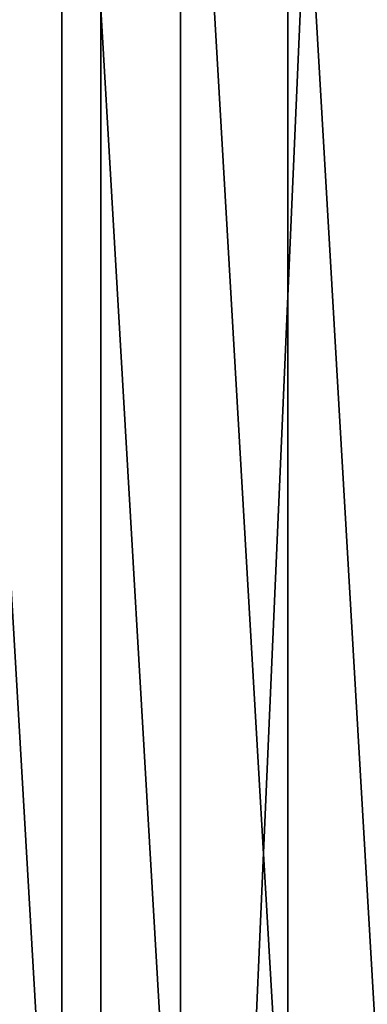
# Model space of a CAD drawing. Header units: metres. Extents: x -263 to 72, y -72 to 102.
# Tile 33 of 256: x 11 to 17, y -10 to 7. Entities that reach past the tile are written whole.
import ezdxf

# ---------------------------------------------------------------- set-up
doc = ezdxf.new("R2010")
doc.units = ezdxf.units.M
doc.layers.add('solid_FREE_STANDING_ONO_SW0004', color=7, linetype='CONTINUOUS')

msp = doc.modelspace()

# ---------------------------------------------------------------- linework, layer by layer
at = {"layer": 'solid_FREE_STANDING_ONO_SW0004'}
for points in [[(6.318729, -72.224121, -887), (6.318715, 72.224121, -887), (12.58952, 71.39856, -887)], [(12.589528, -71.398552, -887), (6.318729, -72.224121, -887), (12.58952, 71.39856, -887)], [(12.589528, -71.398552, -887), (12.58952, 71.39856, -887), (18.764444, 70.029602, -887)], [(18.764452, -70.029602, -887), (12.589528, -71.398552, -887), (18.764444, 70.029602, -887)], [(18.385365, 22.989803, -872.082092), (16.594908, 22.476391, -872.060608), (22.339272, 6.260771, -872)], [(16.594908, 22.476391, -872.060608), (21.94326, 7.532214, -872), (22.339272, 6.260771, -872)], [(9.738944, 19.391827, 137.050003), (9.738944, -19.391827, 137.050003), (11.924342, -18.130087, 137.050003)], [(9.738944, 19.391827, 137.050003), (11.924342, -18.130087, 137.050003), (11.924342, 18.130087, 137.050003)], [(11.924342, 18.130087, 137.050003), (11.924342, -18.130087, 137.050003), (13.948497, -16.623159, 137.050003)], [(11.924342, 18.130087, 137.050003), (13.948497, -16.623159, 137.050003), (13.948497, 16.623159, 137.050003)], [(13.948497, 16.623159, 137.050003), (13.948497, -16.623159, 137.050003), (15.784007, -14.891444, 137.050003)], [(13.948497, 16.623159, 137.050003), (15.784007, -14.891444, 137.050003), (15.784007, 14.891444, 137.050003)], [(15.784007, 14.891444, 137.050003), (15.784007, -14.891444, 137.050003), (17.406073, -12.958342, 137.050003)], [(15.784007, 14.891444, 137.050003), (17.406073, -12.958342, 137.050003), (17.406073, 12.958342, 137.050003)]]:
    msp.add_3dface(points, dxfattribs=at)

doc.saveas('drawing.dxf')
